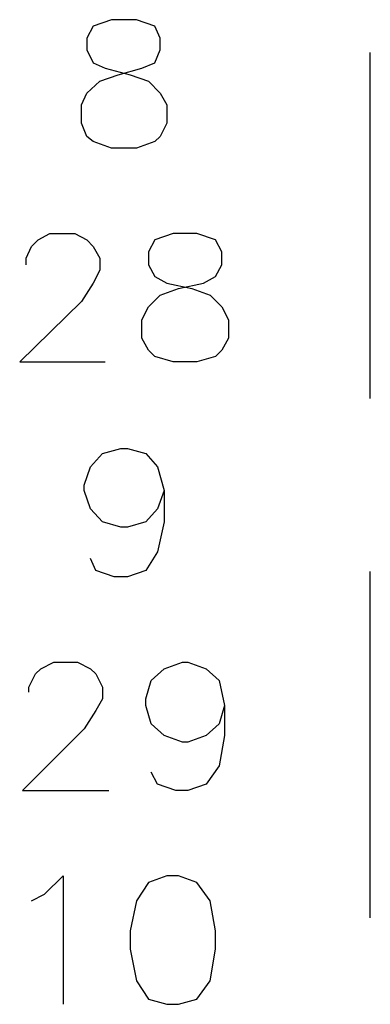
# Model space of a CAD drawing. Header units: inches. Extents: x 0 to 1016, y 0 to 711.
# Tile 14 of 17: x 808 to 824, y 445 to 490. Entities that reach past the tile are written whole.
import ezdxf

# ---------------------------------------------------------------- set-up
doc = ezdxf.new("R2010")
doc.units = ezdxf.units.IN
doc.header["$LTSCALE"] = 10
doc.header["$MEASUREMENT"] = 0

msp = doc.modelspace()

# ---------------------------------------------------------------- linework, layer by layer
at = {"lineweight": 25}
for p, q in [((824.447, 472.986), (824.447, 488.826)), ((824.447, 449.226), (824.447, 465.066))]:
    msp.add_line(p, q, dxfattribs=at)
for points in [[(812.627, 490.326), (811.787, 490.026), (811.487, 489.486), (811.487, 488.946), (811.787, 488.346), (812.327, 488.106), (813.467, 487.806), (814.307, 487.506), (814.847, 486.966), (815.147, 486.426), (815.147, 485.586), (814.847, 484.986), (814.607, 484.746), (813.767, 484.446), (812.627, 484.446), (811.787, 484.746), (811.487, 484.986), (811.247, 485.586), (811.247, 486.426), (811.487, 486.966), (812.087, 487.506), (812.927, 487.806), (814.007, 488.106), (814.607, 488.346), (814.847, 488.946), (814.847, 489.486), (814.607, 490.026), (813.767, 490.326), (812.627, 490.326)], [(808.727, 479.106), (808.727, 479.406), (808.967, 479.946), (809.267, 480.246), (809.807, 480.546), (810.947, 480.546), (811.487, 480.246), (811.787, 479.946), (812.087, 479.406), (812.087, 478.866), (811.787, 478.266), (811.247, 477.426), (808.427, 474.666), (812.327, 474.666)], [(815.447, 480.546), (814.607, 480.246), (814.307, 479.706), (814.307, 479.106), (814.607, 478.566), (815.147, 478.266), (816.287, 478.026), (817.127, 477.726), (817.667, 477.186), (817.967, 476.586), (817.967, 475.746), (817.667, 475.206), (817.367, 474.906), (816.527, 474.666), (815.447, 474.666), (814.607, 474.906), (814.307, 475.206), (814.007, 475.746), (814.007, 476.586), (814.307, 477.186), (814.847, 477.726), (815.687, 478.026), (816.827, 478.266), (817.367, 478.566), (817.667, 479.106), (817.667, 479.706), (817.367, 480.246), (816.527, 480.546), (815.447, 480.546)], [(815.027, 468.786), (814.727, 467.946), (814.187, 467.346), (813.347, 467.106), (813.047, 467.106), (812.207, 467.346), (811.667, 467.946), (811.367, 468.786), (811.367, 469.026), (811.667, 469.866), (812.207, 470.466), (813.047, 470.706), (813.347, 470.706), (814.187, 470.466), (814.727, 469.866), (815.027, 468.786), (815.027, 467.346), (814.727, 465.966), (814.187, 465.126), (813.347, 464.826), (812.747, 464.826), (811.907, 465.126), (811.667, 465.666)], [(808.847, 459.546), (808.847, 459.786), (809.147, 460.386), (809.387, 460.626), (809.987, 460.926), (811.067, 460.926), (811.667, 460.626), (811.907, 460.386), (812.207, 459.786), (812.207, 459.246), (811.907, 458.706), (811.367, 457.866), (808.547, 455.046), (812.507, 455.046)], [(817.787, 458.946), (817.547, 458.106), (816.947, 457.566), (816.107, 457.266), (815.867, 457.266), (815.027, 457.566), (814.427, 458.106), (814.187, 458.946), (814.187, 459.246), (814.427, 460.086), (815.027, 460.626), (815.867, 460.926), (816.107, 460.926), (816.947, 460.626), (817.547, 460.086), (817.787, 458.946), (817.787, 457.566), (817.547, 456.186), (816.947, 455.346), (816.107, 455.046), (815.567, 455.046), (814.727, 455.346), (814.427, 455.886)], [(808.967, 450.006), (809.567, 450.306), (810.407, 451.146), (810.407, 445.266)], [(815.147, 451.146), (814.307, 450.846), (813.767, 450.006), (813.467, 448.626), (813.467, 447.786), (813.767, 446.346), (814.307, 445.506), (815.147, 445.266), (815.687, 445.266), (816.527, 445.506), (817.127, 446.346), (817.367, 447.786), (817.367, 448.626), (817.127, 450.006), (816.527, 450.846), (815.687, 451.146), (815.147, 451.146)]]:
    msp.add_lwpolyline(points, dxfattribs=at)

doc.saveas('drawing.dxf')
